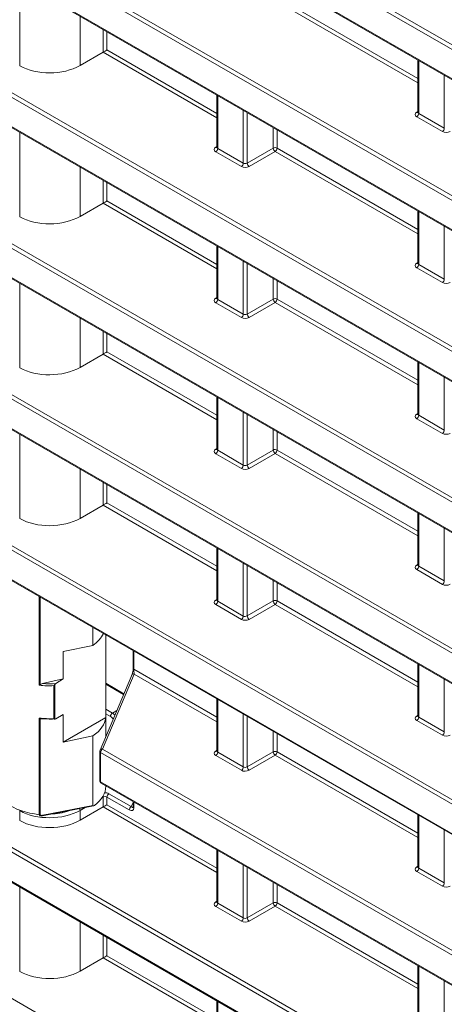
# Model space of a CAD drawing. Header units: millimetres. Extents: x 0 to 1118, y 0 to 864.
# Tile 42 of 256: x 222.59 to 230.25, y 91.66 to 109.43. Entities that reach past the tile are written whole.
import ezdxf

# ---------------------------------------------------------------- set-up
doc = ezdxf.new("R2010")
doc.units = ezdxf.units.MM

msp = doc.modelspace()

# ---------------------------------------------------------------- linework, layer by layer
at = {"color": 9, "linetype": 'Continuous', "lineweight": 0}
for p, q in [((239.6574, 103.5417), (221.0416, 114.2884)), ((221.0764, 114.3492), (239.6921, 103.6026)), ((221.0416, 113.7562), (239.6574, 103.0095)), ((221.0764, 111.6252), (239.6921, 100.8785)), ((239.6574, 100.8176), (221.0416, 111.5643)), ((221.0416, 111.0321), (239.6574, 100.2855)), ((222.5915, 110.1205), (222.5915, 108.5982)), ((222.5928, 108.5975), (222.5928, 110.1197)), ((227.2324, 109.8359), (229.7717, 108.3699)), ((229.7717, 108.289), (227.1976, 109.775)), ((223.6792, 109.4926), (223.6792, 108.6029)), ((224.0942, 108.8425), (224.0942, 109.253)), ((224.1643, 109.2125), (224.1643, 108.8829)), ((239.6574, 98.0936), (221.0416, 108.8402)), ((221.0764, 108.9011), (239.6921, 98.1544)), ((226.1478, 107.657), (224.0942, 108.8425)), ((224.1643, 108.8829), (226.1478, 107.7379)), ((229.7864, 108.6911), (229.7864, 107.7385)), ((230.2472, 107.4724), (230.2472, 108.425)), ((221.0416, 108.3081), (239.6574, 97.5614)), ((226.1624, 108.059), (226.1624, 107.1064)), ((226.6233, 106.8404), (226.6233, 107.793)), ((226.6934, 107.7525), (226.6934, 106.8414)), ((229.7504, 107.7599), (229.7717, 107.7731)), ((229.7864, 107.7385), (230.2472, 107.4724)), ((230.2125, 107.4115), (229.7516, 107.6776)), ((222.5915, 107.3964), (222.5915, 105.8741)), ((222.5928, 105.8734), (222.5928, 107.3957)), ((227.1623, 107.1121), (227.1623, 107.4818)), ((227.2324, 107.4414), (227.2324, 107.1118)), ((226.1265, 107.1279), (226.1478, 107.1411)), ((226.5885, 106.7795), (226.1277, 107.0456)), ((226.1624, 107.1064), (226.6233, 106.8404)), ((226.6934, 106.8414), (227.1623, 107.1121)), ((227.1976, 107.0509), (226.7287, 106.7802)), ((229.7717, 105.5649), (227.1976, 107.0509)), ((227.2324, 107.1118), (229.7717, 105.6458)), ((223.6792, 106.7685), (223.6792, 105.8788)), ((224.0942, 106.1184), (224.0942, 106.5289)), ((224.1643, 106.4885), (224.1643, 106.1589)), ((239.6574, 95.3695), (221.0416, 106.1162)), ((221.0764, 106.177), (239.6921, 95.4304)), ((226.1478, 104.9329), (224.0942, 106.1184)), ((224.1643, 106.1589), (226.1478, 105.0138)), ((229.7864, 105.967), (229.7864, 105.0144)), ((221.0416, 105.584), (239.6574, 94.8373)), ((230.2472, 104.7484), (230.2472, 105.7009)), ((226.1624, 105.335), (226.1624, 104.3824)), ((226.6233, 104.1163), (226.6233, 105.0689)), ((226.6934, 105.0285), (226.6934, 104.1174)), ((229.7504, 105.0358), (229.7717, 105.049)), ((229.7864, 105.0144), (230.2472, 104.7484)), ((230.2125, 104.6875), (229.7516, 104.9535)), ((222.5915, 104.6723), (222.5915, 103.1501)), ((222.5928, 103.1493), (222.5928, 104.6716)), ((227.1623, 104.3881), (227.1623, 104.7578)), ((227.2324, 104.7173), (227.2324, 104.3877)), ((226.1265, 104.4038), (226.1478, 104.417)), ((226.5885, 104.0555), (226.1277, 104.3215)), ((226.1624, 104.3824), (226.6233, 104.1163)), ((226.6934, 104.1174), (227.1623, 104.3881)), ((227.1976, 104.3268), (226.7287, 104.0561)), ((229.7717, 102.8408), (227.1976, 104.3268)), ((227.2324, 104.3877), (229.7717, 102.9218)), ((223.6792, 104.0444), (223.6792, 103.1547)), ((224.0942, 103.3943), (224.0942, 103.8048)), ((224.1643, 103.7644), (224.1643, 103.4348)), ((221.0764, 103.453), (239.6921, 92.7063)), ((224.1643, 103.4348), (226.1478, 102.2897)), ((239.6574, 92.6454), (221.0416, 103.3921)), ((226.1478, 102.2088), (224.0942, 103.3943)), ((229.7864, 103.2429), (229.7864, 102.2903)), ((230.2472, 102.0243), (230.2472, 102.9769)), ((221.0416, 102.8599), (239.6574, 92.1133)), ((226.1624, 102.6109), (226.1624, 101.6583)), ((226.6233, 101.3923), (226.6233, 102.3449)), ((226.6934, 102.3044), (226.6934, 101.3933)), ((229.7504, 102.3118), (229.7717, 102.3249)), ((230.2125, 101.9634), (229.7516, 102.2294)), ((229.7864, 102.2903), (230.2472, 102.0243)), ((227.1623, 101.664), (227.1623, 102.0337)), ((222.5915, 101.9483), (222.5915, 100.426)), ((222.5928, 100.4253), (222.5928, 101.9475)), ((227.2324, 101.9932), (227.2324, 101.6636)), ((226.1265, 101.6797), (226.1478, 101.6929)), ((226.1624, 101.6583), (226.6233, 101.3923)), ((226.6934, 101.3933), (227.1623, 101.664)), ((227.2324, 101.6636), (229.7717, 100.1977)), ((226.5885, 101.3314), (226.1277, 101.5974)), ((227.1976, 101.6028), (226.7287, 101.3321)), ((229.7717, 100.1168), (227.1976, 101.6028)), ((223.6792, 101.3204), (223.6792, 100.4306)), ((224.0942, 100.6702), (224.0942, 101.0808)), ((224.1643, 101.0403), (224.1643, 100.7107)), ((239.6574, 89.9213), (221.0416, 100.668)), ((221.0764, 100.7289), (239.6921, 89.9822)), ((226.1478, 99.4847), (224.0942, 100.6702)), ((224.1643, 100.7107), (226.1478, 99.5657)), ((229.7864, 100.5188), (229.7864, 99.5662)), ((230.2472, 99.3002), (230.2472, 100.2528)), ((221.0416, 100.1358), (239.6574, 89.3892)), ((226.1624, 99.8868), (226.1624, 98.9342)), ((226.6233, 98.6682), (226.6233, 99.6208)), ((226.6934, 99.5803), (226.6934, 98.6692)), ((229.7504, 99.5877), (229.7717, 99.6009)), ((229.7864, 99.5662), (230.2472, 99.3002)), ((230.2125, 99.2393), (229.7516, 99.5054)), ((227.1623, 98.9399), (227.1623, 99.3096)), ((227.2324, 99.2692), (227.2324, 98.9396)), ((222.9451, 97.4171), (222.9451, 99.0201)), ((222.9583, 99.0125), (222.9583, 97.4281)), ((226.1265, 98.9557), (226.1478, 98.9689)), ((226.5885, 98.6073), (226.1277, 98.8733)), ((226.1624, 98.9342), (226.6233, 98.6682)), ((226.6934, 98.6692), (227.1623, 98.9399)), ((227.1976, 98.8787), (226.7287, 98.608)), ((229.7717, 97.3927), (227.1976, 98.8787)), ((227.2324, 98.9396), (229.7717, 97.4736)), ((224.6498, 98.036), (224.6498, 97.7064)), ((229.7864, 97.7948), (229.7864, 96.8422)), ((224.6568, 97.6214), (224.0848, 96.2681)), ((224.6498, 97.7064), (226.1478, 96.8416)), ((226.1478, 96.7607), (224.6568, 97.6214)), ((223.2064, 96.8152), (223.2064, 97.4112)), ((223.2225, 97.4292), (223.2225, 96.806)), ((224.1438, 97.4551), (224.4703, 97.2666)), ((230.2472, 96.5761), (230.2472, 97.5287)), ((226.1624, 97.1627), (226.1624, 96.2102)), ((224.1438, 96.9855), (224.2623, 96.9171)), ((224.2276, 96.8562), (224.1438, 96.9045)), ((224.2623, 96.9171), (224.342, 96.9631)), ((226.6233, 95.9441), (226.6233, 96.8967)), ((226.6934, 96.8562), (226.6934, 95.9452)), ((229.7504, 96.8636), (229.7717, 96.8768)), ((229.7864, 96.8422), (230.2472, 96.5761)), ((222.9451, 95.0828), (222.9451, 96.826)), ((222.9583, 96.8163), (222.9583, 95.0834)), ((230.2125, 96.5153), (229.7516, 96.7813)), ((227.1623, 96.2159), (227.1623, 96.5856)), ((227.2324, 96.5451), (227.2324, 96.2155)), ((239.6574, 87.1973), (224.05, 96.2072)), ((224.05, 96.2072), (224.05, 95.675)), ((224.0848, 96.2681), (239.6921, 87.2582)), ((226.1265, 96.2316), (226.1478, 96.2448)), ((226.5885, 95.8832), (226.1277, 96.1493)), ((226.1624, 96.2102), (226.6233, 95.9441)), ((226.6934, 95.9452), (227.1623, 96.2159)), ((227.1976, 96.1546), (226.7287, 95.8839)), ((229.7717, 94.6686), (227.1976, 96.1546)), ((227.2324, 96.2155), (229.7717, 94.7496)), ((224.05, 95.675), (239.6574, 86.6651)), ((224.199, 95.4616), (224.6028, 95.2286)), ((221.0764, 95.2807), (239.6921, 84.5341)), ((223.0056, 95.0726), (223.9093, 95.2501)), ((224.0942, 95.3997), (224.0762, 95.3893)), ((224.0942, 95.2221), (224.0942, 95.3997)), ((224.1643, 95.4008), (224.1643, 95.2626)), ((224.568, 95.1677), (224.1643, 95.4008)), ((224.1643, 95.2626), (226.1478, 94.1175)), ((224.6028, 95.2286), (224.6351, 95.3051)), ((224.6498, 95.3119), (224.6498, 95.2014)), ((239.6574, 84.4732), (221.0416, 95.2199)), ((222.5928, 95.1554), (222.5915, 95.1562)), ((222.5915, 95.1562), (222.5915, 94.9779)), ((222.5928, 94.9771), (222.5928, 95.1554)), ((223.7698, 95.2124), (223.6792, 95.1601)), ((223.6792, 95.1601), (223.6792, 94.9825)), ((226.1478, 94.0366), (224.0942, 95.2221)), ((229.7864, 95.0707), (229.7864, 94.1181)), ((230.2472, 93.8521), (230.2472, 94.8047)), ((221.0416, 94.6877), (239.6574, 83.941)), ((226.1624, 94.4387), (226.1624, 93.4861)), ((226.6233, 93.22), (226.6233, 94.1726)), ((226.6934, 94.1322), (226.6934, 93.2211)), ((229.7504, 94.1396), (229.7717, 94.1527)), ((230.2125, 93.7912), (229.7516, 94.0572)), ((229.7864, 94.1181), (230.2472, 93.8521)), ((227.1623, 93.4918), (227.1623, 93.8615)), ((227.2324, 93.821), (227.2324, 93.4914)), ((222.5915, 93.7761), (222.5915, 92.2538)), ((222.5928, 92.2531), (222.5928, 93.7753)), ((226.1265, 93.5075), (226.1478, 93.5207)), ((226.1624, 93.4861), (226.6233, 93.22)), ((226.6934, 93.2211), (227.1623, 93.4918)), ((227.2324, 93.4914), (229.7717, 92.0255)), ((226.5885, 93.1592), (226.1277, 93.4252)), ((227.1976, 93.4306), (226.7287, 93.1599)), ((229.7717, 91.9446), (227.1976, 93.4306)), ((223.6792, 93.1482), (223.6792, 92.2584)), ((224.0942, 92.498), (224.0942, 92.9086)), ((224.1643, 92.8681), (224.1643, 92.5385)), ((221.0764, 92.5567), (239.6921, 81.81)), ((226.1478, 91.3125), (224.0942, 92.498)), ((224.1643, 92.5385), (226.1478, 91.3935)), ((229.7864, 92.3466), (229.7864, 91.394)), ((230.2472, 91.128), (230.2472, 92.0806)), ((226.1624, 91.7146), (226.1624, 90.762))]:
    msp.add_line(p, q, dxfattribs=at)
at = {"color": 7, "linetype": 'Continuous', "lineweight": 15}
for p, q in [((221.052, 113.7333), (239.6678, 102.9866)), ((221.052, 111.0092), (239.6678, 100.2626)), ((223.6792, 108.6029), (224.0942, 108.8425)), ((222.5915, 108.5982), (222.5928, 108.5975)), ((229.7717, 108.6995), (229.7717, 107.7593)), ((221.052, 108.2852), (239.6678, 97.5385)), ((226.1478, 108.0675), (226.1478, 107.1273)), ((229.7716, 107.7595), (229.7703, 107.7532)), ((226.1477, 107.1275), (226.1464, 107.1212)), ((223.6792, 105.8788), (224.0942, 106.1184)), ((229.7717, 105.9754), (229.7717, 105.0352)), ((222.5915, 105.8741), (222.5928, 105.8734)), ((221.052, 105.5611), (239.6678, 94.8144)), ((226.1478, 105.3434), (226.1478, 104.4032)), ((229.7716, 105.0355), (229.7703, 105.0291)), ((226.1477, 104.4034), (226.1464, 104.3971)), ((223.6792, 103.1547), (224.0942, 103.3943)), ((229.7717, 103.2514), (229.7717, 102.3111)), ((222.5915, 103.1501), (222.5928, 103.1493)), ((221.052, 102.837), (239.6678, 92.0904)), ((226.1478, 102.6193), (226.1478, 101.6791)), ((229.7716, 102.3114), (229.7703, 102.305)), ((226.1477, 101.6794), (226.1464, 101.673)), ((223.6792, 100.4306), (224.0942, 100.6702)), ((222.5915, 100.426), (222.5928, 100.4253)), ((229.7717, 100.5273), (229.7717, 99.5871)), ((221.052, 100.113), (239.6678, 89.3663)), ((226.1478, 99.8953), (226.1478, 98.9551)), ((229.7716, 99.5873), (229.7703, 99.581)), ((226.1477, 98.9553), (226.1464, 98.949)), ((223.9093, 98.4634), (223.9093, 98.1378)), ((224.1426, 96.834), (224.1426, 98.3288)), ((224.1438, 96.4943), (224.1438, 98.3281)), ((223.9093, 98.1378), (223.3777, 98.0261)), ((223.3777, 98.0261), (223.3777, 97.5319)), ((224.6351, 98.0444), (224.6351, 97.7268)), ((229.7717, 97.8032), (229.7717, 96.863)), ((224.6114, 97.6004), (224.0393, 96.2471)), ((222.9998, 97.4473), (223.3777, 97.5319)), ((223.3777, 97.5319), (223.2425, 97.4483)), ((224.1438, 97.4382), (224.4645, 97.253)), ((226.1478, 97.1712), (226.1478, 96.231)), ((223.3777, 96.8887), (223.2425, 96.8107)), ((223.3777, 96.8887), (223.3777, 96.393)), ((229.7716, 96.8633), (229.7703, 96.8569)), ((223.3777, 96.393), (224.1426, 96.834)), ((223.3777, 96.393), (223.9093, 96.5047)), ((223.9093, 96.5047), (223.9093, 95.2501)), ((224.0354, 96.2276), (224.0354, 95.6955)), ((226.1477, 96.2312), (226.1464, 96.2249)), ((224.0604, 95.6522), (239.6678, 86.6422)), ((224.1438, 95.595), (224.1438, 95.604)), ((223.0018, 95.0616), (223.9222, 95.2424)), ((224.6351, 95.3204), (224.6351, 95.2218)), ((223.6792, 94.9825), (224.0942, 95.2221)), ((229.7717, 95.0792), (229.7717, 94.1389)), ((222.5915, 94.9779), (222.5928, 94.9771)), ((221.052, 94.6648), (239.6678, 83.9181)), ((226.1478, 94.4471), (226.1478, 93.5069)), ((229.7716, 94.1392), (229.7703, 94.1328)), ((226.1477, 93.5072), (226.1464, 93.5008)), ((223.6792, 92.2584), (224.0942, 92.498)), ((222.5915, 92.2538), (222.5928, 92.2531)), ((229.7717, 92.3551), (229.7717, 91.4149)), ((226.1478, 91.7231), (226.1478, 90.7828))]:
    msp.add_line(p, q, dxfattribs=at)
at = {"color": 9, "linetype": 'Continuous', "lineweight": 0, "flags": 128}
for points in [[(224.0942, 95.3997), (224.0934, 95.408), (224.0921, 95.4142)], [(222.5915, 95.1562), (222.5922, 95.1644), (222.5922, 95.1646)], [(222.5928, 95.1554), (222.5935, 95.1637), (222.5935, 95.1642)], [(223.0056, 95.0726), (223.0053, 95.0689), (223.0048, 95.0658), (223.0039, 95.0635), (223.0028, 95.0621), (223.0018, 95.0616)]]:
    msp.add_lwpolyline(points, dxfattribs=at)
at = {"color": 9, "linetype": 'Continuous', "lineweight": 0}
for centre, radius, start, end in [((229.7658, 107.7832), 0.0279, 236.5278, 281.56335), ((229.7094, 107.742), 0.077, 303.22971, 357.34769), ((230.1702, 107.476), 0.077, 303.22971, 357.34769), ((226.1419, 107.1512), 0.0279, 236.5278, 281.56335), ((226.0855, 107.11), 0.077, 303.22971, 357.34769), ((227.197, 107.0433), 0.077, 62.65648, 116.76622), ((227.2414, 107.117), 0.0793, 183.52223, 236.47777), ((227.1554, 107.1153), 0.077, 303.22971, 357.34769), ((226.5463, 106.844), 0.077, 303.22971, 357.34769), ((226.7725, 106.8463), 0.0793, 183.52223, 236.47777), ((229.7658, 105.0591), 0.0279, 236.5278, 281.56335), ((229.7094, 105.018), 0.077, 303.22971, 357.34769), ((230.1702, 104.7519), 0.077, 303.22971, 357.34769), ((226.1419, 104.4271), 0.0279, 236.5278, 281.56335), ((226.0855, 104.3859), 0.077, 303.22971, 357.34769), ((227.197, 104.3193), 0.077, 62.65648, 116.76622), ((227.2414, 104.3929), 0.0793, 183.52223, 236.47777), ((227.1554, 104.3913), 0.077, 303.22971, 357.34769), ((226.5463, 104.1199), 0.077, 303.22971, 357.34769), ((226.7725, 104.1222), 0.0793, 183.52223, 236.47777), ((229.7658, 102.335), 0.0279, 236.5278, 281.56335), ((229.7094, 102.2939), 0.077, 303.22971, 357.34769), ((230.1702, 102.0278), 0.077, 303.22971, 357.34769), ((226.1419, 101.703), 0.0279, 236.5278, 281.56335), ((226.0855, 101.6619), 0.077, 303.22971, 357.34769), ((227.197, 101.5952), 0.077, 62.65648, 116.76622), ((227.2414, 101.6689), 0.0793, 183.52223, 236.47777), ((227.1554, 101.6672), 0.077, 303.22971, 357.34769), ((226.5463, 101.3958), 0.077, 303.22971, 357.34769), ((226.7725, 101.3982), 0.0793, 183.52223, 236.47777), ((229.7658, 99.611), 0.0279, 236.5278, 281.56335), ((229.7094, 99.5698), 0.077, 303.22971, 357.34769), ((230.1702, 99.3038), 0.077, 303.22971, 357.34769), ((226.1419, 98.9789), 0.0279, 236.5278, 281.56335), ((226.0855, 98.9378), 0.077, 303.22971, 357.34769), ((227.197, 98.8711), 0.077, 62.65648, 116.76622), ((227.2414, 98.9448), 0.0793, 183.52223, 236.47777), ((227.1554, 98.9431), 0.077, 303.22971, 357.34769), ((226.5463, 98.6718), 0.077, 303.22971, 357.34769), ((226.7725, 98.6741), 0.0793, 183.52223, 236.47777), ((224.648, 97.5808), 0.0416, 77.79137, 151.81482), ((224.6603, 97.7294), 0.0253, 185.93075, 245.38939), ((224.3045, 96.8526), 0.077, 123.22971, 177.34769), ((229.7658, 96.8869), 0.0279, 236.5278, 281.56335), ((229.7094, 96.8457), 0.077, 303.22971, 357.34769), ((230.1702, 96.5797), 0.077, 303.22971, 357.34769), ((224.0606, 96.2302), 0.0253, 185.93075, 245.38939), ((224.076, 96.2275), 0.0416, 77.79137, 151.81482), ((224.127, 96.2036), 0.077, 123.22971, 177.34769), ((226.1419, 96.2549), 0.0279, 236.5278, 281.56335), ((226.0855, 96.2137), 0.077, 303.22971, 357.34769), ((227.197, 96.1471), 0.077, 62.65648, 116.76622), ((227.2414, 96.2207), 0.0793, 183.52223, 236.47777), ((227.1554, 96.2191), 0.077, 303.22971, 357.34769), ((226.5463, 95.9477), 0.077, 303.22971, 357.34769), ((226.7725, 95.95), 0.0793, 183.52223, 236.47777), ((224.0606, 95.6981), 0.0253, 185.93075, 245.38939), ((224.0746, 95.6724), 0.0247, 173.76303, 234.92479), ((224.2413, 95.3972), 0.077, 123.22971, 177.34769), ((222.9497, 95.125), 0.0424, 263.793, 281.64277), ((223.6057, 95.1565), 0.0735, 2.80863, 29.55515), ((224.645, 95.1641), 0.077, 123.22971, 177.34769), ((224.6591, 95.2235), 0.024, 184.05018, 247.26996), ((229.7658, 94.1628), 0.0279, 236.5278, 281.56335), ((229.7094, 94.1217), 0.077, 303.22971, 357.34769), ((230.1702, 93.8556), 0.077, 303.22971, 357.34769), ((226.1419, 93.5308), 0.0279, 236.5278, 281.56335), ((226.0855, 93.4896), 0.077, 303.22971, 357.34769), ((227.197, 93.423), 0.077, 62.65648, 116.76622), ((227.2414, 93.4967), 0.0793, 183.52223, 236.47777), ((227.1554, 93.495), 0.077, 303.22971, 357.34769), ((226.5463, 93.2236), 0.077, 303.22971, 357.34769), ((226.7725, 93.226), 0.0793, 183.52223, 236.47777)]:
    msp.add_arc(centre, radius, start, end, dxfattribs=at)
at = {"color": 7, "linetype": 'Continuous', "lineweight": 15}
for centre, start, end in [((224.0854, 96.2276), 157.08735, 180), ((224.0854, 95.6955), 180, 240.00269)]:
    msp.add_arc(centre, 0.05, start, end, dxfattribs=at)
for centre, major_axis, ratio, start_param, end_param in [((224.129, 108.8625), (0.05, 0.0289), 0.0000704, 3.9444035, 5.4977465), ((223.1408, 108.9249), (0.775, 0.0119), 0.5872749, 3.9179556, 5.4712987), ((224.129, 106.1384), (0.05, 0.0289), 0.0000704, 3.9444035, 5.4977465), ((223.1408, 106.2008), (0.775, 0.0119), 0.5872749, 3.9179556, 5.4712987), ((224.129, 103.4144), (0.05, 0.0289), 0.0000704, 3.9444035, 5.4977465), ((223.1408, 103.4767), (0.775, 0.0119), 0.5872749, 3.9179556, 5.4712987), ((224.129, 100.6903), (0.05, 0.0289), 0.0000704, 3.9444035, 5.4977465), ((223.1408, 100.7527), (0.775, 0.0119), 0.5872749, 3.9179556, 5.4712987), ((223.1313, 98.5414), (1.0124, -0.0186), 0.6088721, 5.5998672, 6.002514), ((224.6084, 97.6684), (0.0184, 0.1045), 0.204618, 3.8700119, 5.4233549), ((223.1313, 97.3889), (1.0125, -0.0147), 0.5673775, 4.5356434, 4.7948285), ((223.131, 97.3684), (0.9875, -0.0147), 0.5671246, 4.5874918, 4.8339191), ((223.1313, 96.8492), (1.0125, 0.0166), 0.5454709, 5.5797343, 6.2254476), ((223.1313, 95.646), (1.0125, -0.0143), 0.5676303, 3.1496164, 4.5354421), ((223.1313, 95.6052), (1.0125, -0.015), 0.5671246, 5.6439681, 6.2916112), ((224.129, 95.2422), (0.05, 0.0289), 0.0000704, 3.9444035, 5.4977465), ((223.1408, 95.3045), (0.775, 0.0119), 0.5872749, 3.9179556, 5.4712987), ((224.129, 92.5181), (0.05, 0.0289), 0.0000704, 3.9444035, 5.4977465), ((223.1408, 92.5805), (0.775, 0.0119), 0.5872749, 3.9179556, 5.4712987)]:
    msp.add_ellipse(centre, major_axis=major_axis, ratio=ratio, start_param=start_param, end_param=end_param, dxfattribs=at)
at = {"color": 9, "linetype": 'Continuous', "lineweight": 0}
for centre, major_axis, ratio, start_param, end_param in [((229.8223, 107.7198), (0.1, 0.0015), 0.5872749, 2.3646126, 3.9179556), ((229.8217, 107.7603), (0.05, 0.0016), 0.5970671, 3.1228866, 3.9082847), ((230.2832, 107.4538), (0.1, 0.0015), 0.5872749, 3.9179556, 5.4712987), ((226.1984, 107.0878), (0.1, 0.0015), 0.5872749, 2.3646126, 3.9179556), ((226.1978, 107.1283), (0.05, 0.0016), 0.5970671, 3.1228866, 3.9082847), ((226.6586, 106.8622), (0.05, 0.0016), 0.5970671, 3.9082847, 5.4616278), ((226.6593, 106.8218), (0.1, 0.0015), 0.5872749, 3.9179556, 5.4712987), ((229.8223, 104.9958), (0.1, 0.0015), 0.5872749, 2.3646126, 3.9179556), ((229.8217, 105.0362), (0.05, 0.0016), 0.5970671, 3.1228866, 3.9082847), ((230.2832, 104.7297), (0.1, 0.0015), 0.5872749, 3.9179556, 5.4712987), ((226.1984, 104.3637), (0.1, 0.0015), 0.5872749, 2.3646126, 3.9179556), ((226.1978, 104.4042), (0.05, 0.0016), 0.5970671, 3.1228866, 3.9082847), ((226.6593, 104.0977), (0.1, 0.0015), 0.5872749, 3.9179556, 5.4712987), ((226.6586, 104.1382), (0.05, 0.0016), 0.5970671, 3.9082847, 5.4616278), ((229.8223, 102.2717), (0.1, 0.0015), 0.5872749, 2.3646126, 3.9179556), ((229.8217, 102.3122), (0.05, 0.0016), 0.5970671, 3.1228866, 3.9082847), ((230.2832, 102.0057), (0.1, 0.0015), 0.5872749, 3.9179556, 5.4712987), ((226.1984, 101.6397), (0.1, 0.0015), 0.5872749, 2.3646126, 3.9179556), ((226.1978, 101.6801), (0.05, 0.0016), 0.5970671, 3.1228866, 3.9082847), ((226.6593, 101.3736), (0.1, 0.0015), 0.5872749, 3.9179556, 5.4712987), ((226.6586, 101.4141), (0.05, 0.0016), 0.5970671, 3.9082847, 5.4616278), ((229.8223, 99.5476), (0.1, 0.0015), 0.5872749, 2.3646126, 3.9179556), ((229.8217, 99.5881), (0.05, 0.0016), 0.5970671, 3.1228866, 3.9082847), ((230.2832, 99.2816), (0.1, 0.0015), 0.5872749, 3.9179556, 5.4712987), ((226.1984, 98.9156), (0.1, 0.0015), 0.5872749, 2.3646126, 3.9179556), ((226.1978, 98.9561), (0.05, 0.0016), 0.5970671, 3.1228866, 3.9082847), ((226.6586, 98.69), (0.05, 0.0016), 0.5970671, 3.9082847, 5.4616278), ((226.6593, 98.6496), (0.1, 0.0015), 0.5872749, 3.9179556, 5.4712987), ((224.6569, 97.6614), (-0.0053, 0.0607), 0.0783937, 0.7306486, 2.2839916), ((223.1313, 98.0033), (1.0125, 0.0152), 0.5870306, 4.5186139, 4.777799), ((223.131, 98.0235), (0.9875, 0.0152), 0.5872749, 4.5700307, 4.816458), ((224.2275, 96.6929), (-0.1, 0.1732), 0.5775574, 5.122705, 5.4977162), ((224.2629, 96.7133), (-0.125, 0.2165), 0.5734574, 5.2338764, 5.4977159), ((229.8223, 96.8235), (0.1, 0.0015), 0.5872749, 2.3646126, 3.9179556), ((229.8217, 96.864), (0.05, 0.0016), 0.5970671, 3.1228866, 3.9082847), ((230.2832, 96.5575), (0.1, 0.0015), 0.5872749, 3.9179556, 5.4712987), ((226.1984, 96.1915), (0.1, 0.0015), 0.5872749, 2.3646126, 3.9179556), ((226.1978, 96.232), (0.05, 0.0016), 0.5970671, 3.1228866, 3.9082847), ((226.6593, 95.9255), (0.1, 0.0015), 0.5872749, 3.9179556, 5.4712987), ((226.6586, 95.966), (0.05, 0.0016), 0.5970671, 3.9082847, 5.4616278), ((224.1283, 95.4194), (0.1, 0.0015), 0.5872749, 0.776363, 1.6200764), ((224.129, 95.3789), (0.05, 0.0016), 0.5970671, 0.7666921, 2.3200351), ((223.1408, 95.4821), (0.775, 0.0111), 0.5866362, 3.9185575, 5.4719005), ((223.1402, 95.5226), (0.725, 0.0112), 0.5872749, 4.7689928, 5.25197), ((224.5673, 95.2498), (-0.0665, 0.0873), 0.5593179, 2.2133634, 3.7751709), ((224.6027, 95.2702), (-0.0275, 0.0577), 0.3452744, 2.2003526, 3.4386071), ((229.8223, 94.0995), (0.1, 0.0015), 0.5872749, 2.3646126, 3.9179556), ((229.8217, 94.1399), (0.05, 0.0016), 0.5970671, 3.1228866, 3.9082847), ((230.2832, 93.8334), (0.1, 0.0015), 0.5872749, 3.9179556, 5.4712987), ((226.1984, 93.4675), (0.1, 0.0015), 0.5872749, 2.3646126, 3.9179556), ((226.1978, 93.5079), (0.05, 0.0016), 0.5970671, 3.1228866, 3.9082847), ((226.6593, 93.2014), (0.1, 0.0015), 0.5872749, 3.9179556, 5.4712987), ((226.6586, 93.2419), (0.05, 0.0016), 0.5970671, 3.9082847, 5.4616278)]:
    msp.add_ellipse(centre, major_axis=major_axis, ratio=ratio, start_param=start_param, end_param=end_param, dxfattribs=at)
at = {"color": 7, "linetype": 'Continuous', "lineweight": 15}
for points, knots in [([(222.9583, 97.4281), (222.9553, 97.4253), (222.9522, 97.4226), (222.9492, 97.4202), (222.9479, 97.4192), (222.9467, 97.4183), (222.9455, 97.4174), (222.9453, 97.4173), (222.9452, 97.4172), (222.9451, 97.4171)], [0, 0, 0, 0, 0.000050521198, 0.000050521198, 0.000050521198, 0.000071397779, 0.000071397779, 0.000071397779, 0.00007342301, 0.00007342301, 0.00007342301, 0.00007342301]), ([(222.9583, 97.4281), (222.9639, 97.4335), (222.9709, 97.4373), (222.9851, 97.4434), (222.9924, 97.4457), (222.9998, 97.4473)], [0, 0, 0, 0, 0.5, 0.5, 1, 1, 1, 1]), ([(223.2225, 97.4292), (223.2202, 97.4257), (223.2175, 97.4223), (223.2147, 97.4193), (223.2121, 97.4165), (223.2095, 97.4138), (223.2068, 97.4115), (223.2066, 97.4114), (223.2065, 97.4113), (223.2064, 97.4112)], [0, 0, 0, 0, 0.000050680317, 0.000050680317, 0.000050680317, 0.000096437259, 0.000096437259, 0.000096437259, 0.000098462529, 0.000098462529, 0.000098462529, 0.000098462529]), ([(222.9583, 96.8163), (222.9553, 96.8179), (222.9522, 96.82), (222.9492, 96.8225), (222.9479, 96.8235), (222.9467, 96.8246), (222.9455, 96.8257), (222.9453, 96.8258), (222.9452, 96.8259), (222.9451, 96.826)], [0, 0, 0, 0, 0.000050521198, 0.000050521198, 0.000050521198, 0.000071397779, 0.000071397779, 0.000071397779, 0.00007342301, 0.00007342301, 0.00007342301, 0.00007342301]), ([(222.9998, 96.8145), (222.9924, 96.8131), (222.9851, 96.8123), (222.971, 96.8124), (222.9639, 96.8132), (222.9583, 96.8163)], [0, 0, 0, 0, 0.5, 0.5, 1, 1, 1, 1]), ([(223.2225, 96.806), (223.2202, 96.8066), (223.2175, 96.8079), (223.2147, 96.8096), (223.2121, 96.8111), (223.2095, 96.8129), (223.2068, 96.815), (223.2066, 96.815), (223.2065, 96.8151), (223.2064, 96.8152)], [0, 0, 0, 0, 0.000050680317, 0.000050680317, 0.000050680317, 0.000096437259, 0.000096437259, 0.000096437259, 0.000098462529, 0.000098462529, 0.000098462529, 0.000098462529]), ([(223.9093, 95.2501), (223.9093, 95.246), (223.9112, 95.2438), (223.9158, 95.2417), (223.9186, 95.2417), (223.927, 95.2432), (223.9329, 95.2462), (223.9388, 95.2506)], [0, 0, 0, 0, 0.25, 0.25, 0.5, 0.5, 1, 1, 1, 1]), ([(222.9672, 95.0601), (222.9631, 95.0606), (222.9556, 95.0616), (222.9489, 95.0682), (222.9456, 95.0752), (222.9453, 95.0804), (222.9451, 95.0828)], [0, 0, 0, 0, 0.34943985, 0.62485808, 0.82550957, 1, 1, 1, 1]), ([(222.9672, 95.0597), (222.9681, 95.0595), (222.9773, 95.0579), (222.9892, 95.0584), (222.9997, 95.0618), (223.0018, 95.0625)], [0, 0, 0, 0, 0.0852877, 0.8139677, 1, 1, 1, 1])]:
    msp.add_open_spline(points, degree=3, knots=knots, dxfattribs=at)
for points in [[(223.2425, 97.4483), (223.2354, 97.4439), (223.2282, 97.4377), (223.2225, 97.4292)], [(223.2225, 96.806), (223.2282, 96.8043), (223.2354, 96.8066), (223.2425, 96.8107)]]:
    msp.add_open_spline(points, degree=3, dxfattribs=at)
at = {"color": 9, "linetype": 'Continuous', "lineweight": 0}
msp.add_open_spline([(222.9583, 95.0834), (222.9583, 95.0792), (222.9613, 95.0761), (222.9687, 95.0723), (222.973, 95.0713), (222.9865, 95.0699), (222.996, 95.0707), (223.0056, 95.0726)], degree=3, knots=[0, 0, 0, 0, 0.25, 0.25, 0.5, 0.5, 1, 1, 1, 1], dxfattribs=at)

doc.saveas('drawing.dxf')
